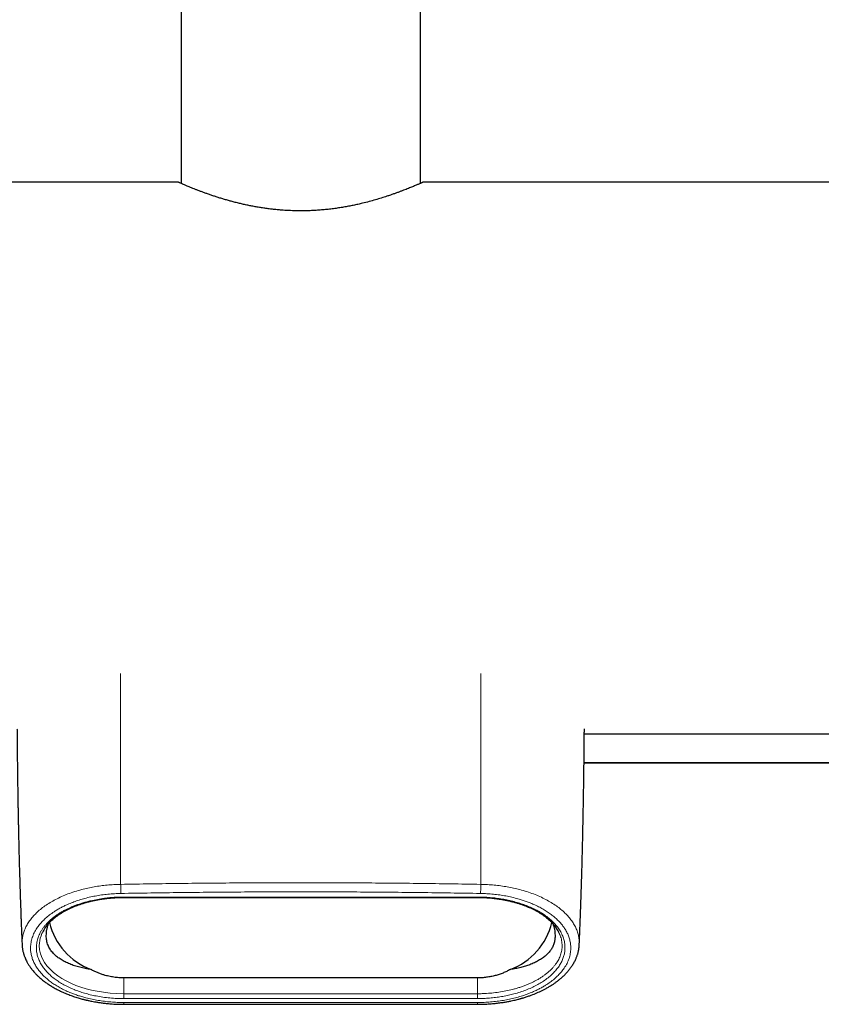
# Model space of a CAD drawing. Header units: millimetres. Extents: x 8 to 2385, y 12 to 2606.
# Tile 19 of 156: x 1066 to 1143, y 941 to 1036. Entities that reach past the tile are written whole.
import ezdxf

# ---------------------------------------------------------------- set-up
doc = ezdxf.new("R2010")
doc.units = ezdxf.units.MM

msp = doc.modelspace()

# ---------------------------------------------------------------- linework, layer by layer
at = {"color": 7, "linetype": 'Continuous', "lineweight": 30}
for p, q in [((1081.357, 1397.054), (1081.357, 1020.078)), ((1104.357, 1020.078), (1104.357, 1397.054)), ((1081.107, 1020.188), (994.986, 1020.188)), ((1190.888, 1020.188), (1104.602, 1020.188)), ((1120.116, 967.188), (1217.957, 967.188)), ((1120.087, 964.421), (1183.507, 964.421)), ((1075.857, 951.475), (1109.857, 951.475)), ((1066.086, 946.941), (1066.087, 946.934)), ((1119.628, 946.934), (1119.628, 946.942)), ((1109.857, 943.744), (1075.857, 943.744))]:
    msp.add_line(p, q, dxfattribs=at)
at = {"color": 252, "linetype": 'Continuous', "lineweight": 0}
for p, q in [((1120.087, 964.424), (1183.507, 964.424)), ((1075.857, 951.515), (1109.857, 951.515)), ((1075.857, 951.475), (1075.857, 951.515)), ((1109.857, 951.475), (1109.857, 951.515)), ((1075.857, 943.744), (1075.857, 942.224)), ((1109.857, 943.744), (1109.857, 942.224)), ((1075.857, 942.224), (1075.857, 941.755)), ((1075.857, 942.224), (1109.857, 942.224)), ((1109.857, 941.755), (1075.857, 941.755)), ((1109.857, 941.38), (1075.857, 941.381)), ((1109.857, 942.224), (1109.857, 941.755))]:
    msp.add_line(p, q, dxfattribs=at)
at = {"color": 252, "linetype": 'Continuous', "lineweight": 0, "flags": 128}
msp.add_lwpolyline([(1068.043, 948.108), (1067.993, 948.006), (1067.903, 947.782), (1067.831, 947.553), (1067.779, 947.324), (1067.746, 947.091), (1067.734, 946.859), (1067.762, 946.45), (1067.853, 946.041), (1068.009, 945.635), (1068.231, 945.235), (1068.474, 944.899), (1068.768, 944.57), (1069.111, 944.254), (1069.507, 943.948), (1069.889, 943.697), (1070.309, 943.458), (1070.765, 943.235), (1071.26, 943.027), (1071.731, 942.858), (1072.231, 942.705), (1072.755, 942.57), (1073.305, 942.455), (1073.914, 942.357), (1074.549, 942.284), (1075.195, 942.239), (1075.857, 942.224), (1075.857, 942.224), (1075.857, 942.224)], dxfattribs=at)
at = {"color": 7, "linetype": 'Continuous', "lineweight": 30, "flags": 128}
msp.add_lwpolyline([(1075.857, 941.206), (1091.24, 941.207), (1109.857, 941.206)], dxfattribs=at)
at = {"color": 7, "linetype": 'Continuous', "lineweight": 30}
for centre, radius, start, end in [((1075.049, 950.649), 6.532, 194.07539, 249.04593), ((1110.699, 950.619), 6.491, 290.76884, 346.14297)]:
    msp.add_arc(centre, radius, start, end, dxfattribs=at)
for points, knots in [([(1104.602, 1020.185), (1104.603, 1020.186), (1104.608, 1020.188), (1104.575, 1020.173), (1104.518, 1020.148), (1104.45, 1020.118), (1104.368, 1020.082), (1104.269, 1020.039), (1104.152, 1019.989), (1104.019, 1019.932), (1103.868, 1019.868), (1103.701, 1019.798), (1103.517, 1019.722), (1103.318, 1019.641), (1103.102, 1019.555), (1102.87, 1019.464), (1102.623, 1019.369), (1102.36, 1019.27), (1102.081, 1019.168), (1101.787, 1019.063), (1101.474, 1018.954), (1101.085, 1018.824), (1100.608, 1018.671), (1100.038, 1018.5), (1099.434, 1018.332), (1098.869, 1018.187), (1098.358, 1018.068), (1097.91, 1017.97), (1097.453, 1017.879), (1096.983, 1017.794), (1096.502, 1017.717), (1096.007, 1017.646), (1095.502, 1017.585), (1094.987, 1017.534), (1094.486, 1017.494), (1094.002, 1017.466), (1093.535, 1017.448), (1093.066, 1017.44), (1092.514, 1017.44), (1091.878, 1017.457), (1091.243, 1017.492), (1090.703, 1017.536), (1090.26, 1017.581), (1089.834, 1017.631), (1089.412, 1017.688), (1088.993, 1017.751), (1088.578, 1017.821), (1088.168, 1017.897), (1087.765, 1017.979), (1087.364, 1018.066), (1086.967, 1018.159), (1086.573, 1018.256), (1086.189, 1018.357), (1085.814, 1018.462), (1085.448, 1018.568), (1085.092, 1018.677), (1084.747, 1018.786), (1084.409, 1018.897), (1084.078, 1019.01), (1083.757, 1019.123), (1083.449, 1019.235), (1083.157, 1019.344), (1082.879, 1019.451), (1082.618, 1019.553), (1082.375, 1019.65), (1082.154, 1019.74), (1081.924, 1019.835), (1081.695, 1019.932), (1081.48, 1020.024), (1081.311, 1020.098), (1081.203, 1020.145), (1081.143, 1020.172), (1081.113, 1020.185), (1081.109, 1020.187), (1081.107, 1020.188)], [0, 0, 0, 0, 0.007189, 0.026767, 0.039951, 0.051945, 0.063939, 0.076015, 0.08809, 0.100331, 0.112571, 0.124892, 0.137213, 0.149599, 0.161984, 0.174447, 0.18691, 0.199527, 0.212144, 0.224837, 0.23753, 0.250843, 0.270975, 0.291183, 0.311624, 0.332145, 0.345945, 0.359509, 0.373125, 0.386768, 0.400611, 0.414483, 0.428567, 0.442684, 0.456868, 0.469349, 0.481831, 0.494411, 0.506992, 0.526146, 0.545388, 0.558346, 0.57012, 0.581895, 0.593746, 0.605597, 0.6176, 0.629603, 0.64168, 0.653757, 0.666296, 0.678836, 0.691452, 0.704068, 0.716838, 0.729608, 0.742455, 0.755302, 0.768846, 0.782437, 0.796052, 0.80984, 0.823653, 0.837645, 0.851665, 0.865741, 0.879076, 0.899275, 0.919566, 0.940149, 0.960834, 0.974773, 0.987374, 1, 1, 1, 1]), ([(1065.594, 967.688), (1065.595, 967.569), (1065.597, 967.313), (1065.601, 966.924), (1065.604, 966.521), (1065.608, 966.127), (1065.613, 965.611), (1065.62, 964.981), (1065.629, 964.245), (1065.638, 963.536), (1065.647, 962.843), (1065.656, 962.246), (1065.664, 961.738), (1065.669, 961.415), (1065.673, 961.192), (1065.675, 961.065), (1065.677, 960.941), (1065.679, 960.827), (1065.68, 960.731), (1065.682, 960.659), (1065.682, 960.608), (1065.683, 960.568), (1065.684, 960.529), (1065.685, 960.467), (1065.686, 960.374), (1065.689, 960.233), (1065.692, 960.053), (1065.696, 959.83), (1065.701, 959.571), (1065.707, 959.278), (1065.713, 958.95), (1065.72, 958.595), (1065.728, 958.214), (1065.737, 957.809), (1065.746, 957.374), (1065.756, 956.921), (1065.772, 956.276), (1065.792, 955.459), (1065.818, 954.481), (1065.844, 953.533), (1065.872, 952.632), (1065.899, 951.775), (1065.926, 950.961), (1065.95, 950.278), (1065.97, 949.719), (1065.987, 949.266), (1066.005, 948.797), (1066.025, 948.296), (1066.047, 947.757), (1066.066, 947.301), (1066.078, 947.025), (1066.081, 946.941)], [0, 0, 0, 0, 0.017256, 0.03715, 0.056579, 0.075659, 0.094387, 0.131435, 0.167022, 0.201143, 0.234278, 0.267376, 0.287758, 0.307855, 0.314039, 0.320161, 0.326219, 0.331992, 0.336659, 0.340141, 0.342438, 0.344034, 0.345891, 0.348037, 0.353093, 0.359264, 0.36836, 0.379133, 0.391585, 0.405715, 0.421522, 0.439006, 0.457027, 0.476538, 0.497539, 0.519843, 0.542112, 0.590731, 0.637845, 0.683452, 0.72755, 0.768057, 0.807202, 0.844984, 0.866611, 0.887886, 0.91028, 0.93422, 0.960239, 0.987862, 1, 1, 1, 1]), ([(1119.633, 946.942), (1119.634, 946.965), (1119.64, 947.1), (1119.649, 947.325), (1119.661, 947.611), (1119.672, 947.864), (1119.682, 948.107), (1119.691, 948.351), (1119.701, 948.6), (1119.711, 948.855), (1119.725, 949.214), (1119.743, 949.683), (1119.764, 950.27), (1119.785, 950.881), (1119.807, 951.518), (1119.828, 952.179), (1119.864, 953.318), (1119.909, 954.919), (1119.958, 956.885), (1119.988, 958.278), (1120.004, 959.099), (1120.011, 959.428), (1120.016, 959.735), (1120.021, 960.008), (1120.026, 960.249), (1120.029, 960.46), (1120.033, 960.648), (1120.035, 960.812), (1120.038, 960.945), (1120.039, 961.051), (1120.041, 961.141), (1120.042, 961.239), (1120.044, 961.359), (1120.047, 961.522), (1120.05, 961.728), (1120.054, 961.966), (1120.058, 962.21), (1120.061, 962.455), (1120.065, 962.699), (1120.068, 962.944), (1120.073, 963.312), (1120.08, 963.812), (1120.088, 964.452), (1120.096, 965.115), (1120.103, 965.801), (1120.109, 966.403), (1120.114, 966.916), (1120.117, 967.311), (1120.119, 967.57), (1120.12, 967.69)], [0, 0, 0, 0, 0.003374, 0.019405, 0.032547, 0.0445, 0.055923, 0.067623, 0.0796, 0.091855, 0.104388, 0.131393, 0.159608, 0.189034, 0.219671, 0.251521, 0.28455, 0.384152, 0.482702, 0.568522, 0.585277, 0.601351, 0.616118, 0.629576, 0.640844, 0.650996, 0.660031, 0.667951, 0.674755, 0.679317, 0.683223, 0.687745, 0.693537, 0.7006, 0.711452, 0.723256, 0.735062, 0.74687, 0.75868, 0.770491, 0.782303, 0.812087, 0.842968, 0.875015, 0.908225, 0.942595, 0.962349, 0.982575, 1, 1, 1, 1]), ([(1068.311, 948.568), (1068.311, 948.569), (1068.352, 948.631), (1068.446, 948.753), (1068.594, 948.932), (1068.756, 949.106), (1068.93, 949.275), (1069.116, 949.44), (1069.315, 949.6), (1069.526, 949.755), (1069.748, 949.905), (1069.982, 950.05), (1070.226, 950.189), (1070.48, 950.322), (1070.744, 950.448), (1071.015, 950.568), (1071.293, 950.68), (1071.579, 950.785), (1071.873, 950.883), (1072.175, 950.975), (1072.483, 951.06), (1072.795, 951.136), (1073.111, 951.205), (1073.43, 951.266), (1073.752, 951.319), (1074.078, 951.365), (1074.407, 951.402), (1074.738, 951.432), (1075.072, 951.455), (1075.408, 951.469), (1075.671, 951.475), (1075.82, 951.475), (1075.857, 951.475)], [0, 0, 0, 0, 0.000533, 0.040213, 0.079482, 0.118276, 0.156494, 0.194266, 0.231719, 0.268978, 0.306153, 0.342682, 0.379063, 0.415322, 0.451249, 0.486672, 0.521497, 0.556046, 0.590689, 0.625151, 0.659356, 0.69324, 0.726754, 0.759826, 0.792792, 0.825658, 0.858348, 0.89097, 0.923628, 0.956395, 0.989308, 1, 1, 1, 1]), ([(1109.857, 951.475), (1109.946, 951.474), (1110.146, 951.472), (1110.445, 951.463), (1110.761, 951.447), (1111.07, 951.424), (1111.388, 951.393), (1111.707, 951.354), (1112.029, 951.307), (1112.35, 951.252), (1112.668, 951.189), (1112.983, 951.119), (1113.293, 951.041), (1113.598, 950.956), (1113.896, 950.865), (1114.186, 950.766), (1114.467, 950.662), (1114.737, 950.551), (1115, 950.435), (1115.255, 950.311), (1115.503, 950.181), (1115.741, 950.045), (1115.97, 949.902), (1116.189, 949.755), (1116.397, 949.602), (1116.593, 949.444), (1116.778, 949.281), (1116.95, 949.115), (1117.109, 948.945), (1117.254, 948.77), (1117.349, 948.648), (1117.392, 948.583), (1117.396, 948.578)], [0, 0, 0, 0, 0.025836, 0.058345, 0.087483, 0.118563, 0.149537, 0.181884, 0.214576, 0.247604, 0.280945, 0.314569, 0.348435, 0.382496, 0.416698, 0.450984, 0.485288, 0.519527, 0.553742, 0.588859, 0.624299, 0.660079, 0.696203, 0.732672, 0.769479, 0.806613, 0.844056, 0.881789, 0.919785, 0.958029, 0.996773, 1, 1, 1, 1]), ([(1072.713, 944.549), (1072.618, 944.564), (1072.427, 944.592), (1072.058, 944.66), (1071.613, 944.76), (1071.114, 944.906), (1070.646, 945.078), (1070.214, 945.277), (1069.82, 945.501), (1069.47, 945.746), (1069.21, 945.972), (1069.021, 946.169), (1068.887, 946.329), (1068.767, 946.5), (1068.662, 946.688), (1068.573, 946.888), (1068.501, 947.101), (1068.449, 947.324), (1068.416, 947.564), (1068.406, 947.819), (1068.421, 948.091), (1068.463, 948.377), (1068.531, 948.656), (1068.59, 948.855), (1068.628, 948.956), (1068.633, 948.971)], [0, 0, 0, 0, 0.029793, 0.059641, 0.119687, 0.180925, 0.242524, 0.305674, 0.36917, 0.433695, 0.498552, 0.535085, 0.571675, 0.608443, 0.645295, 0.682974, 0.720739, 0.758775, 0.796908, 0.837868, 0.878968, 0.92057, 0.962386, 0.994165, 1, 1, 1, 1]), ([(1117.082, 948.971), (1117.083, 948.966), (1117.124, 948.86), (1117.181, 948.666), (1117.249, 948.387), (1117.29, 948.12), (1117.306, 947.88), (1117.303, 947.666), (1117.282, 947.41), (1117.22, 947.102), (1117.092, 946.755), (1116.943, 946.489), (1116.802, 946.298), (1116.647, 946.116), (1116.421, 945.893), (1116.102, 945.64), (1115.737, 945.406), (1115.328, 945.193), (1114.901, 945.013), (1114.46, 944.862), (1114.009, 944.738), (1113.525, 944.631), (1113.176, 944.577), (1113.001, 944.549)], [0, 0, 0, 0, 0.001571, 0.03954, 0.077755, 0.116563, 0.155524, 0.186042, 0.216616, 0.278124, 0.34089, 0.404059, 0.435322, 0.466624, 0.52947, 0.593231, 0.657314, 0.719859, 0.782739, 0.836388, 0.890277, 0.944982, 1, 1, 1, 1]), ([(1068.32, 948.578), (1068.29, 948.535), (1068.21, 948.42), (1068.118, 948.262), (1068.063, 948.149), (1068.043, 948.108)], [0, 0, 0, 0, 0.283034, 0.746324, 1, 1, 1, 1]), ([(1117.667, 948.12), (1117.662, 948.129), (1117.626, 948.209), (1117.539, 948.357), (1117.452, 948.505), (1117.393, 948.581), (1117.387, 948.589)], [0, 0, 0, 0, 0.05847, 0.500946, 0.944183, 1, 1, 1, 1]), ([(1066.081, 946.936), (1066.084, 946.893), (1066.089, 946.8), (1066.104, 946.663), (1066.125, 946.513), (1066.153, 946.361), (1066.186, 946.212), (1066.223, 946.075), (1066.26, 945.957), (1066.296, 945.853), (1066.341, 945.73), (1066.405, 945.576), (1066.497, 945.379), (1066.611, 945.166), (1066.747, 944.943), (1066.899, 944.722), (1067.056, 944.517), (1067.216, 944.326), (1067.388, 944.138), (1067.576, 943.95), (1067.772, 943.77), (1067.962, 943.607), (1068.151, 943.457), (1068.373, 943.291), (1068.65, 943.101), (1068.99, 942.889), (1069.37, 942.676), (1069.781, 942.468), (1070.22, 942.271), (1070.672, 942.091), (1071.052, 941.958), (1071.349, 941.863), (1071.562, 941.799), (1071.766, 941.741), (1071.933, 941.697), (1072.059, 941.664), (1072.147, 941.642), (1072.222, 941.624), (1072.295, 941.607), (1072.386, 941.586), (1072.516, 941.557), (1072.695, 941.519), (1072.919, 941.475), (1073.191, 941.426), (1073.511, 941.375), (1073.88, 941.324), (1074.3, 941.278), (1074.772, 941.24), (1075.297, 941.212), (1075.665, 941.208), (1075.857, 941.206)], [0, 0, 0, 0, 0.011964, 0.026205, 0.042765, 0.061628, 0.080043, 0.096107, 0.110172, 0.122237, 0.132955, 0.153429, 0.175937, 0.200765, 0.227973, 0.25563, 0.280857, 0.303922, 0.327813, 0.353244, 0.377985, 0.400172, 0.420209, 0.441435, 0.471946, 0.505533, 0.540497, 0.576427, 0.613122, 0.649438, 0.683673, 0.699712, 0.715281, 0.73035, 0.74365, 0.750787, 0.756973, 0.762205, 0.766536, 0.772101, 0.781279, 0.793496, 0.808747, 0.827016, 0.848274, 0.872468, 0.89967, 0.929984, 0.963424, 1, 1, 1, 1]), ([(1109.857, 941.206), (1110.059, 941.208), (1110.45, 941.213), (1111.011, 941.245), (1111.523, 941.29), (1111.986, 941.346), (1112.398, 941.406), (1112.761, 941.469), (1113.075, 941.53), (1113.341, 941.588), (1113.561, 941.64), (1113.734, 941.684), (1113.863, 941.718), (1113.952, 941.742), (1114.012, 941.759), (1114.066, 941.774), (1114.134, 941.794), (1114.236, 941.824), (1114.374, 941.866), (1114.538, 941.918), (1114.711, 941.976), (1115.013, 942.082), (1115.433, 942.245), (1115.957, 942.479), (1116.389, 942.699), (1116.742, 942.901), (1117.014, 943.069), (1117.259, 943.234), (1117.49, 943.401), (1117.72, 943.58), (1117.964, 943.787), (1118.204, 944.013), (1118.428, 944.246), (1118.632, 944.482), (1118.827, 944.736), (1118.984, 944.969), (1119.104, 945.17), (1119.187, 945.323), (1119.259, 945.468), (1119.321, 945.604), (1119.373, 945.73), (1119.419, 945.853), (1119.46, 945.975), (1119.499, 946.104), (1119.535, 946.24), (1119.567, 946.387), (1119.593, 946.535), (1119.612, 946.679), (1119.626, 946.808), (1119.631, 946.896), (1119.633, 946.936)], [0, 0, 0, 0, 0.038523, 0.074305, 0.10728, 0.137387, 0.164581, 0.188831, 0.210121, 0.228442, 0.243795, 0.256186, 0.265088, 0.271425, 0.275196, 0.278151, 0.283027, 0.289861, 0.30043, 0.313284, 0.326311, 0.339233, 0.382307, 0.424812, 0.468946, 0.495785, 0.522793, 0.547729, 0.570228, 0.596139, 0.62411, 0.655718, 0.686347, 0.714849, 0.745707, 0.780286, 0.799369, 0.817248, 0.833933, 0.849491, 0.864052, 0.877674, 0.892981, 0.90724, 0.923465, 0.941658, 0.959786, 0.975533, 0.988923, 1, 1, 1, 1]), ([(1075.857, 943.744), (1075.698, 943.747), (1075.379, 943.754), (1074.9, 943.807), (1074.422, 943.893), (1073.998, 944.004), (1073.63, 944.125), (1073.316, 944.249), (1073.008, 944.389), (1072.812, 944.496), (1072.713, 944.549)], [0, 0, 0, 0, 0.143449, 0.287878, 0.435373, 0.583931, 0.686977, 0.790405, 0.895004, 1, 1, 1, 1]), ([(1113.001, 944.549), (1112.889, 944.488), (1112.663, 944.366), (1112.306, 944.209), (1111.934, 944.072), (1111.543, 943.956), (1111.139, 943.863), (1110.719, 943.795), (1110.291, 943.752), (1110.002, 943.746), (1109.857, 943.744)], [0, 0, 0, 0, 0.1195545, 0.2397025, 0.3617007, 0.4843311, 0.6115073, 0.7393611, 0.8693192, 1, 1, 1, 1])]:
    msp.add_open_spline(points, degree=3, knots=knots, dxfattribs=at)
at = {"color": 252, "linetype": 'Continuous', "lineweight": 0}
for points, knots in [([(1075.556, 952.733), (1075.554, 954.006), (1075.55, 956.557), (1075.546, 960.357), (1075.542, 964.372), (1075.539, 968.588), (1075.538, 971.526), (1075.538, 972.991)], [0, 0, 0, 0, 0.185675, 0.37219, 0.5593, 0.780253, 1, 1, 1, 1]), ([(1110.177, 972.991), (1110.176, 971.75), (1110.175, 969.258), (1110.173, 965.496), (1110.17, 961.981), (1110.167, 958.726), (1110.163, 955.737), (1110.16, 953.733), (1110.159, 952.733)], [0, 0, 0, 0, 0.186252, 0.373777, 0.561041, 0.707832, 0.854192, 1, 1, 1, 1]), ([(1075.556, 952.733), (1075.34, 952.727), (1074.909, 952.714), (1074.268, 952.664), (1073.634, 952.591), (1073.011, 952.494), (1072.403, 952.375), (1071.773, 952.225), (1071.13, 952.038), (1070.482, 951.811), (1069.869, 951.559), (1069.296, 951.282), (1068.764, 950.982), (1068.277, 950.663), (1067.835, 950.326), (1067.442, 949.974), (1067.097, 949.608), (1066.801, 949.229), (1066.554, 948.841), (1066.357, 948.445), (1066.211, 948.044), (1066.118, 947.637), (1066.073, 947.269), (1066.083, 947.036), (1066.086, 946.941)], [0, 0, 0, 0, 0.0390708, 0.0782814, 0.1176099, 0.157023, 0.1964804, 0.2359398, 0.2834064, 0.3311404, 0.3791127, 0.4272676, 0.475531, 0.5240591, 0.572817, 0.6214676, 0.6701587, 0.7191397, 0.7682881, 0.817405, 0.8665921, 0.9159472, 0.9655637, 1, 1, 1, 1]), ([(1075.572, 952.733), (1075.571, 952.71), (1075.57, 952.66), (1075.569, 952.556), (1075.569, 952.428), (1075.571, 952.286), (1075.573, 952.144), (1075.577, 952.02), (1075.581, 951.921), (1075.584, 951.879), (1075.585, 951.858)], [0, 0, 0, 0, 0.117714, 0.24824, 0.386757, 0.526416, 0.660525, 0.784799, 0.897856, 1, 1, 1, 1]), ([(1110.142, 952.733), (1108.222, 952.764), (1104.382, 952.826), (1098.62, 952.875), (1092.857, 952.893), (1087.094, 952.875), (1081.332, 952.826), (1077.492, 952.764), (1075.572, 952.733)], [0, 0, 0, 0, 0.166673, 0.333338, 0.5, 0.666662, 0.833327, 1, 1, 1, 1]), ([(1110.159, 952.733), (1110.159, 952.709), (1110.161, 952.66), (1110.162, 952.555), (1110.161, 952.428), (1110.16, 952.286), (1110.157, 952.144), (1110.153, 952.02), (1110.149, 951.921), (1110.146, 951.878), (1110.145, 951.858)], [0, 0, 0, 0, 0.1177144, 0.2482397, 0.3867575, 0.5264161, 0.660525, 0.7847993, 0.8978562, 1, 1, 1, 1]), ([(1119.628, 946.942), (1119.632, 947.04), (1119.64, 947.275), (1119.595, 947.646), (1119.501, 948.053), (1119.354, 948.454), (1119.157, 948.848), (1118.909, 949.234), (1118.613, 949.61), (1118.268, 949.975), (1117.876, 950.327), (1117.437, 950.663), (1116.951, 950.982), (1116.42, 951.281), (1115.848, 951.558), (1115.239, 951.81), (1114.595, 952.035), (1113.953, 952.221), (1113.324, 952.373), (1112.715, 952.493), (1112.092, 952.59), (1111.456, 952.663), (1110.811, 952.714), (1110.376, 952.727), (1110.159, 952.733)], [0, 0, 0, 0, 0.035641, 0.085279, 0.13454, 0.18358, 0.232562, 0.281649, 0.330637, 0.379279, 0.427682, 0.475968, 0.524268, 0.572656, 0.620814, 0.668382, 0.715693, 0.763137, 0.802762, 0.842265, 0.881688, 0.921078, 0.960493, 1, 1, 1, 1]), ([(1075.857, 941.381), (1075.647, 941.383), (1075.228, 941.388), (1074.606, 941.427), (1073.993, 941.489), (1073.39, 941.577), (1072.796, 941.69), (1072.27, 941.815), (1071.81, 941.943), (1071.415, 942.066), (1071.033, 942.201), (1070.623, 942.362), (1070.191, 942.555), (1069.743, 942.784), (1069.329, 943.027), (1068.948, 943.279), (1068.603, 943.539), (1068.288, 943.81), (1068.003, 944.092), (1067.748, 944.385), (1067.512, 944.704), (1067.302, 945.049), (1067.128, 945.417), (1067.001, 945.791), (1066.922, 946.169), (1066.887, 946.582), (1066.911, 947.027), (1067.011, 947.499), (1067.184, 947.964), (1067.416, 948.393), (1067.688, 948.784), (1067.988, 949.136), (1068.331, 949.473), (1068.718, 949.794), (1069.101, 950.065), (1069.459, 950.291), (1069.78, 950.473), (1070.113, 950.645), (1070.497, 950.824), (1070.939, 951.006), (1071.444, 951.186), (1071.977, 951.349), (1072.534, 951.492), (1073.117, 951.614), (1073.717, 951.713), (1074.331, 951.788), (1074.954, 951.839), (1075.371, 951.852), (1075.58, 951.858)], [0, 0, 0, 0, 0.0208273, 0.0414743, 0.0620776, 0.0827743, 0.1036999, 0.1249855, 0.1403822, 0.155758, 0.1711568, 0.1866225, 0.2074204, 0.2285138, 0.2499986, 0.2705282, 0.2910772, 0.311719, 0.3325257, 0.353568, 0.3749143, 0.3999084, 0.4248166, 0.4497406, 0.4747818, 0.50004, 0.5315001, 0.5626794, 0.5937718, 0.6249731, 0.6505554, 0.6757229, 0.7005934, 0.725289, 0.7499344, 0.7662191, 0.78224, 0.7980352, 0.8136443, 0.8342363, 0.8546711, 0.8750517, 0.8959504, 0.9167317, 0.9375205, 0.9585291, 0.97931, 1, 1, 1, 1]), ([(1075.58, 951.858), (1077.499, 951.889), (1081.337, 951.951), (1087.096, 952), (1092.855, 952.018), (1098.613, 952), (1104.372, 951.951), (1108.21, 951.889), (1110.13, 951.858)], [0, 0, 0, 0, 0.166706, 0.333365, 0.5, 0.666635, 0.833294, 1, 1, 1, 1]), ([(1110.137, 951.858), (1110.346, 951.852), (1110.763, 951.84), (1111.381, 951.79), (1111.988, 951.716), (1112.585, 951.617), (1113.172, 951.493), (1113.69, 951.36), (1114.142, 951.224), (1114.529, 951.094), (1114.902, 950.954), (1115.302, 950.786), (1115.722, 950.587), (1116.157, 950.351), (1116.558, 950.103), (1116.925, 949.845), (1117.256, 949.581), (1117.557, 949.306), (1117.828, 949.021), (1118.068, 948.725), (1118.289, 948.402), (1118.482, 948.055), (1118.639, 947.685), (1118.748, 947.31), (1118.81, 946.931), (1118.826, 946.518), (1118.781, 946.074), (1118.66, 945.603), (1118.465, 945.141), (1118.213, 944.714), (1117.922, 944.326), (1117.605, 943.978), (1117.245, 943.646), (1116.841, 943.33), (1116.445, 943.064), (1116.074, 942.844), (1115.743, 942.666), (1115.4, 942.499), (1115.005, 942.326), (1114.553, 942.151), (1114.036, 941.979), (1113.494, 941.825), (1112.927, 941.692), (1112.337, 941.58), (1111.73, 941.492), (1111.111, 941.428), (1110.485, 941.388), (1110.066, 941.383), (1109.857, 941.38)], [0, 0, 0, 0, 0.020744, 0.041343, 0.061933, 0.08265, 0.103627, 0.124994, 0.140383, 0.155756, 0.171155, 0.186623, 0.207425, 0.228521, 0.250004, 0.270552, 0.291114, 0.311763, 0.332568, 0.3536, 0.374925, 0.399937, 0.424854, 0.449776, 0.474804, 0.500038, 0.531529, 0.562718, 0.5938, 0.624973, 0.650592, 0.675775, 0.700643, 0.72532, 0.749934, 0.766223, 0.782245, 0.798039, 0.813646, 0.834234, 0.854669, 0.875055, 0.895935, 0.916714, 0.937521, 0.958513, 0.979294, 1, 1, 1, 1]), ([(1075.857, 941.755), (1075.633, 941.758), (1075.186, 941.765), (1074.514, 941.814), (1073.848, 941.892), (1073.219, 941.998), (1072.634, 942.126), (1072.09, 942.271), (1071.567, 942.438), (1071.056, 942.63), (1070.563, 942.845), (1070.092, 943.086), (1069.654, 943.344), (1069.238, 943.63), (1068.852, 943.941), (1068.499, 944.279), (1068.196, 944.631), (1067.982, 944.941), (1067.794, 945.27), (1067.637, 945.619), (1067.512, 946.046), (1067.461, 946.408), (1067.454, 946.705), (1067.468, 946.934), (1067.5, 947.168), (1067.552, 947.402), (1067.625, 947.636), (1067.718, 947.871), (1067.831, 948.104), (1067.966, 948.336), (1068.119, 948.562), (1068.29, 948.78), (1068.477, 948.99), (1068.684, 949.197), (1068.911, 949.401), (1069.16, 949.601), (1069.431, 949.796), (1069.723, 949.986), (1070.018, 950.158), (1070.314, 950.315), (1070.607, 950.456), (1070.914, 950.592), (1071.237, 950.72), (1071.576, 950.842), (1071.929, 950.956), (1072.297, 951.062), (1072.759, 951.178), (1073.323, 951.296), (1073.942, 951.392), (1074.521, 951.457), (1074.997, 951.492), (1075.443, 951.512), (1075.711, 951.514), (1075.857, 951.515)], [0, 0, 0, 0, 0.023526, 0.047053, 0.071199, 0.095346, 0.116786, 0.138229, 0.16006, 0.181893, 0.205313, 0.228735, 0.252553, 0.276372, 0.302879, 0.329387, 0.356343, 0.383302, 0.398175, 0.428024, 0.458227, 0.488789, 0.504129, 0.52046, 0.536861, 0.553262, 0.569902, 0.586542, 0.603431, 0.620319, 0.637292, 0.653325, 0.669439, 0.685553, 0.701955, 0.718357, 0.735068, 0.751778, 0.768596, 0.782775, 0.79703, 0.811284, 0.825811, 0.840338, 0.855155, 0.869972, 0.884891, 0.909483, 0.934074, 0.952959, 0.971843, 0.98461, 1, 1, 1, 1]), ([(1109.857, 951.515), (1110.058, 951.513), (1110.461, 951.508), (1111.062, 951.469), (1111.654, 951.407), (1112.241, 951.321), (1112.817, 951.21), (1113.38, 951.074), (1113.921, 950.916), (1114.447, 950.735), (1114.953, 950.529), (1115.438, 950.299), (1115.886, 950.052), (1116.315, 949.779), (1116.715, 949.479), (1117.082, 949.153), (1117.401, 948.814), (1117.68, 948.451), (1117.912, 948.063), (1118.091, 947.651), (1118.208, 947.234), (1118.261, 946.83), (1118.257, 946.44), (1118.204, 946.067), (1118.101, 945.695), (1117.951, 945.329), (1117.751, 944.966), (1117.499, 944.608), (1117.193, 944.258), (1116.836, 943.919), (1116.43, 943.595), (1115.991, 943.3), (1115.523, 943.032), (1115.032, 942.791), (1114.505, 942.57), (1113.946, 942.37), (1113.386, 942.204), (1112.831, 942.069), (1112.288, 941.962), (1111.729, 941.876), (1111.159, 941.811), (1110.654, 941.775), (1110.22, 941.758), (1109.978, 941.756), (1109.857, 941.755)], [0, 0, 0, 0, 0.0211394, 0.0423499, 0.0635635, 0.0847073, 0.1065479, 0.1284579, 0.1503753, 0.1722259, 0.1955323, 0.2189059, 0.242287, 0.2656038, 0.2917151, 0.317901, 0.3440939, 0.3702148, 0.3995929, 0.4290568, 0.458526, 0.4879113, 0.5140158, 0.5402067, 0.5664259, 0.592615, 0.6187181, 0.6453608, 0.6721196, 0.6989064, 0.7256432, 0.7522674, 0.7762241, 0.8002975, 0.8243977, 0.8484459, 0.8723813, 0.892761, 0.913234, 0.9337341, 0.954198, 0.9745701, 0.9872851, 1, 1, 1, 1]), ([(1109.857, 942.224), (1109.857, 942.224), (1109.973, 942.224), (1110.205, 942.227), (1110.666, 942.244), (1111.238, 942.285), (1111.914, 942.367), (1112.577, 942.482), (1113.126, 942.607), (1113.568, 942.727), (1113.911, 942.832), (1114.244, 942.947), (1114.567, 943.069), (1114.879, 943.201), (1115.178, 943.34), (1115.465, 943.487), (1115.744, 943.645), (1116.016, 943.814), (1116.277, 943.995), (1116.521, 944.182), (1116.747, 944.376), (1116.956, 944.576), (1117.146, 944.782), (1117.318, 944.993), (1117.468, 945.205), (1117.597, 945.417), (1117.707, 945.631), (1117.799, 945.847), (1117.872, 946.067), (1117.928, 946.289), (1117.964, 946.514), (1117.982, 946.74), (1117.98, 946.975), (1117.957, 947.215), (1117.911, 947.46), (1117.845, 947.696), (1117.764, 947.916), (1117.698, 948.055), (1117.667, 948.12)], [0, 0, 0, 0, 0.000004, 0.021077, 0.042205, 0.084001, 0.126212, 0.16893, 0.212067, 0.236698, 0.261395, 0.286289, 0.311247, 0.336454, 0.361722, 0.387182, 0.412699, 0.440296, 0.46796, 0.495816, 0.523736, 0.5519, 0.580124, 0.608537, 0.637008, 0.664252, 0.691544, 0.718981, 0.746465, 0.774137, 0.801856, 0.829724, 0.85764, 0.888285, 0.918025, 0.947827, 0.97563, 1, 1, 1, 1]), ([(1075.857, 941.209), (1075.857, 941.209), (1075.857, 941.21), (1075.857, 941.242), (1075.857, 941.297), (1075.857, 941.353), (1075.857, 941.381)], [0, 0, 0, 0, 0.2113112, 0.4846555, 0.7477733, 1, 1, 1, 1]), ([(1109.857, 941.209), (1109.857, 941.209), (1109.857, 941.21), (1109.857, 941.242), (1109.857, 941.296), (1109.857, 941.353), (1109.857, 941.38)], [0, 0, 0, 0, 0.210689, 0.484291, 0.747613, 1, 1, 1, 1])]:
    msp.add_open_spline(points, degree=3, knots=knots, dxfattribs=at)

doc.saveas('drawing.dxf')
